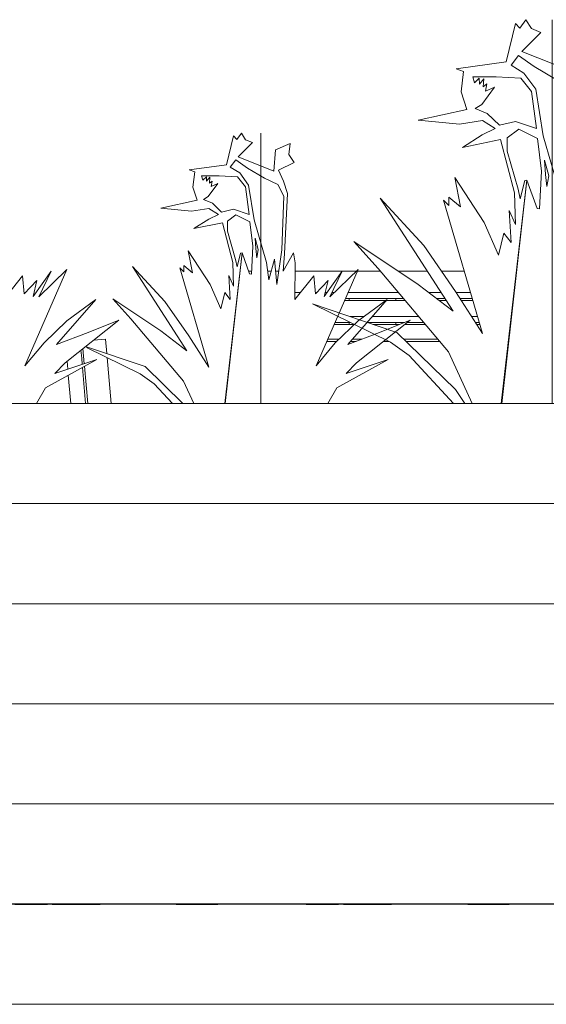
# Model space of a CAD drawing. Header units: millimetres. Extents: x -18075 to 21287, y -2450 to 10088.
# Tile 39 of 47: x 6858 to 7647, y -150 to 1325. Entities that reach past the tile are written whole.
import ezdxf

# ---------------------------------------------------------------- set-up
doc = ezdxf.new("R2010")
doc.units = ezdxf.units.MM
doc.linetypes.add('Centre', pattern=[31.75, 6.35, -4.7625, 15.875, -4.7625])
doc.linetypes.add('IMPORT-Grid Line', pattern=[22.225, 12.7, -3.175, 3.175, -3.175])
for name, color, linetype, lineweight in [('A-FLOR', 192, 'Continuous', 18), ('A-FLOR-LEVL', 51, 'Continuous', 9), ('A-WALL', 113, 'Continuous', 18), ('A-WALL-PATT', 111, 'Continuous', 18), ('GROUND FLOOR PLAN_dwg', 8, 'Continuous', 18), ('I-FURN', 30, 'Continuous', 18), ('L-PLNT', 71, 'Continuous', 18), ('L-SITE', 91, 'Continuous', 18), ('S-GRID', 1, 'Continuous', 18)]:
    doc.layers.add(name, color=color, linetype=linetype, lineweight=lineweight)

# ---------------------------------------------------------------- blocks, each defined once
blk = doc.blocks.new('00- GROUND FLOOR PLAN_dwg_RPC Plant - Tropical - Crane Lily - 0_9 Meters 2-1072212-L1 - UNIT 1-V12-East')
at = {"layer": 'L-PLNT', "lineweight": 25}
for p, q in [((6522.1, 0), (6563.3, 0)), ((6755.2, 0), (6563.3, 0)), ((6755.2, 0), (6799.3, 0)), ((6890.4, 0), (6799.3, 0)), ((6692.5, 0), (6788.6, 0)), ((6849.6, 0), (6744.6, 0))]:
    blk.add_line(p, q, dxfattribs=at)
blk = doc.blocks.new('00- GROUND FLOOR PLAN_dwg_RPC Plant - Tropical - Crane Lily - 0_9 Meters-261500-L1 - UNIT 1-V14-East')
at = {"layer": 'L-PLNT', "lineweight": 25}
for p, q in [((7286.9, 0), (7318.8, 0)), ((7286.9, 0), (7309.8, 0)), ((7343, 0), (7318.8, 0)), ((7343, 0), (7414.6, 0)), ((7557.8, 0), (7414.6, 0)), ((7557.8, 0), (7590.7, 0)), ((7611.2, 0), (7590.7, 0)), ((7294.3, 0), (7335.3, 0)), ((7528.9, 0), (7582.7, 0)), ((7628.2, 0), (7581, 0))]:
    blk.add_line(p, q, dxfattribs=at)
blk = doc.blocks.new('00- GROUND FLOOR PLAN_dwg_RPC Plant - Tropical - Crane Lily - 0_9 Meters-261500-L1 - UNIT 1-V15-East')
at = {"layer": 'L-PLNT', "lineweight": 25}
for p, q in [((6850.8, 0), (6882.7, 0)), ((6850.8, 0), (6874.3, 0)), ((6906.9, 0), (6882.7, 0)), ((6906.9, 0), (6978.5, 0)), ((7121.8, 0), (6978.5, 0)), ((7121.8, 0), (7154.6, 0)), ((7175.9, 0), (7154.6, 0)), ((6858.3, 0), (6899.8, 0)), ((7092.6, 0), (7146.7, 0)), ((7192.2, 0), (7144.3, 0))]:
    blk.add_line(p, q, dxfattribs=at)
blk = doc.blocks.new('GROUND FLOOR PLAN_dwg-353605-East')
at = {"layer": 'A-WALL', "lineweight": 25}
blk.add_line((9737.3, 0), (6522.3, 0), dxfattribs=at)
at = {"layer": 'S-GRID', "linetype": 'IMPORT-Grid Line'}
blk.add_line((6522.3, 0), (13651.7, 0), dxfattribs=at)
for name in ['00- GROUND FLOOR PLAN_dwg_RPC Plant - Tropical - Crane Lily - 0_9 Meters 2-1072212-L1 - UNIT 1-V12-East', '00- GROUND FLOOR PLAN_dwg_RPC Plant - Tropical - Crane Lily - 0_9 Meters-261500-L1 - UNIT 1-V15-East', '00- GROUND FLOOR PLAN_dwg_RPC Plant - Tropical - Crane Lily - 0_9 Meters-261500-L1 - UNIT 1-V14-East']:
    blk.add_blockref(name, (0, 0))
blk = doc.blocks.new('RPC Plant - Tropical - Crane Lily - 0_9 Meters-V37-East')
at = {"layer": 'L-PLNT'}
for p, q in [((6742.3, 1150.8), (6732, 1107.8)), ((6747, 1145.4), (6742.3, 1150.8)), ((6754, 1155), (6747, 1145.4)), ((6760, 1145.2), (6754, 1155)), ((6783.2, 1140.4), (6783.2, 1155)), ((6783.2, 1155), (6783.2, 1110.6)), ((6749.2, 1119.6), (6770.5, 1140.8)), ((6770.5, 1140.8), (6760, 1145.2)), ((6783.2, 1118.4), (6783.2, 1140.4)), ((6827.2, 1139.6), (6805, 1130.2)), ((6825, 1123.3), (6827.2, 1139.6)), ((6805, 1130.2), (6802.4, 1098.3)), ((6833.1, 1111.3), (6825, 1123.3)), ((6732, 1107.8), (6675.9, 1100.1)), ((6737.4, 1104.2), (6745.7, 1114.9)), ((6763.2, 1102.8), (6745.7, 1114.9)), ((6802.4, 1098.3), (6749.2, 1119.6)), ((6783.2, 1106), (6783.2, 1118.4)), ((6783.2, 1092.4), (6783.2, 1117.2)), ((6783.2, 1117.2), (6783.2, 1107.8)), ((6783.2, 1106), (6783.2, 1113.7)), ((6783.2, 1113.7), (6783.2, 1106)), ((6783.2, 1094.9), (6783.2, 1112.5)), ((6783.2, 1112.5), (6783.2, 1092.4)), ((6783.2, 1110.6), (6783.2, 1106)), ((6783.2, 1107.8), (6783.2, 1087.7)), ((6809.4, 1099.8), (6833.1, 1111.3)), ((6675.9, 1100.1), (6684.3, 1097.1)), ((6684.3, 1097.1), (6681.6, 1074.3)), ((6751.6, 1095.4), (6737.4, 1104.2)), ((6764.8, 1077.2), (6751.6, 1095.4)), ((6763.2, 1102.8), (6788.9, 1087.4)), ((6783.2, 1067.1), (6783.2, 1094.9)), ((6816.9, 1083.3), (6809.4, 1099.8)), ((6720.6, 1091.1), (6694.5, 1091.2)), ((6696.5, 1084.5), (6694.5, 1091.2)), ((6701.8, 1089.8), (6696.5, 1084.5)), ((6702, 1083), (6701.8, 1089.8)), ((6706.7, 1088.9), (6702, 1083)), ((6704.5, 1060.3), (6718.9, 1079.5)), ((6706.3, 1079.9), (6706.7, 1088.9)), ((6710.1, 1083.3), (6706.3, 1079.9)), ((6708.8, 1075.1), (6710.1, 1083.3)), ((6718.9, 1079.5), (6708.8, 1075.1)), ((6720.6, 1091.1), (6748.4, 1089.6)), ((6748.4, 1089.6), (6760, 1074.7)), ((6773.3, 1025.2), (6764.8, 1077.2)), ((6783.2, 991.1), (6783.2, 1090.9)), ((6783.2, 1090.9), (6783.2, 1081.9)), ((6783.2, 1087.7), (6783.2, 1090.9)), ((6783.2, 1090.9), (6783.2, 1072.3)), ((6783.2, 1087.7), (6783.2, 1049.4)), ((6783.2, 1058.8), (6783.2, 1087.7)), ((6783.2, 1081.9), (6783.2, 991.1)), ((6788.9, 1087.4), (6808.7, 1078)), ((6808.7, 1078), (6817.5, 1060.7)), ((6823.3, 1064.7), (6816.9, 1083.3)), ((6681.6, 1074.3), (6687.8, 1054.6)), ((6760, 1074.7), (6765.8, 1033.4)), ((6783.2, 1072.3), (6783.2, 1071.6)), ((6783.2, 1071.6), (6783.2, 1066)), ((6783.2, 1042.7), (6783.2, 1067.1)), ((6783.2, 1066), (6783.2, 1057.1)), ((6818.4, 974.2), (6823.3, 1064.7)), ((6687.8, 1054.6), (6633.5, 1042.8)), ((6697.3, 1055.8), (6704.5, 1060.3)), ((6710.6, 1050.2), (6697.3, 1055.8)), ((6724.4, 1036.9), (6710.6, 1050.2)), ((6783.2, 1017), (6783.2, 1058.8)), ((6783.2, 1057.1), (6783.2, 1049.8)), ((6783.2, 1049.8), (6783.2, 991.1)), ((6783.2, 1049.4), (6783.2, 969.6)), ((6817.5, 1060.7), (6814.7, 980.2)), ((6633.5, 1042.8), (6679.6, 1038.3)), ((6679.6, 1038.3), (6705.5, 1042.2)), ((6719.7, 1033.4), (6705.1, 1026.3)), ((6705.5, 1042.2), (6719.7, 1033.4)), ((6742.3, 1041.2), (6724.4, 1036.9)), ((6733.1, 1023), (6745.8, 1032.5)), ((6765.8, 1033.4), (6742.3, 1041.2)), ((6766.7, 1022.3), (6745.8, 1032.5)), ((6783.2, 977.9), (6783.2, 1042.7)), ((6783.2, 1027.2), (6783.2, 1033.1)), ((6783.2, 1033.1), (6783.2, 1022.4)), ((6705.1, 1026.3), (6683.1, 1012.1)), ((6683.1, 1012.1), (6725.6, 1020.9)), ((6725.6, 1020.9), (6741.1, 961.5)), ((6733.1, 1008.1), (6733.1, 1023)), ((6766.7, 1022.3), (6771.3, 985.8)), ((6791.9, 961.1), (6773.3, 1025.2)), ((6783.2, 1007.4), (6783.2, 1027.2)), ((6783.2, 1022.4), (6783.2, 977.9)), ((6783.2, 974.3), (6783.2, 1020.9)), ((6783.2, 1020.9), (6783.2, 1007.4)), ((6745.1, 965.7), (6733.1, 1008.1)), ((6783.2, 991.1), (6783.2, 1017)), ((6779.4, 980.5), (6774.8, 997.9)), ((6775.9, 982), (6774.8, 997.9)), ((6707.2, 928.3), (6674.4, 978.7)), ((6674.4, 978.7), (6680.7, 946)), ((6729.1, 750), (6755, 975.6)), ((6729.7, 750), (6755, 975.6)), ((6752.5, 975.2), (6747.6, 954.7)), ((6755, 975.6), (6752.5, 975.2)), ((6766.3, 944.1), (6755, 975.6)), ((6771.3, 985.8), (6769.1, 943.8)), ((6777.3, 968.5), (6775.9, 982)), ((6779.4, 980.5), (6777.3, 968.5)), ((6783.2, 944.6), (6783.2, 983.8)), ((6783.2, 983.8), (6783.2, 948.2)), ((6783.2, 969.6), (6783.2, 982.6)), ((6783.2, 982.6), (6783.2, 956.6)), ((6783.2, 908.4), (6783.2, 974.3)), ((6814.7, 980.2), (6807.1, 928.3)), ((6831.9, 975.5), (6816.5, 948.3)), ((6816.5, 948.3), (6818.4, 974.2)), ((6834.6, 960.9), (6831.9, 975.5)), ((6741.1, 961.5), (6742.1, 925.9)), ((6747.6, 954.7), (6745.1, 965.7)), ((6783.2, 948.2), (6783.2, 969.6)), ((6783.2, 969.6), (6783.2, 908.4)), ((6783.2, 956.6), (6783.2, 966.2)), ((6795.3, 935.4), (6791.9, 961.1)), ((6803.5, 966.1), (6795.3, 935.4)), ((6807.1, 928.3), (6803.5, 966.1)), ((6834.3, 905.8), (6834.6, 960.9)), ((6639.7, 902.6), (6591, 955.4)), ((6591, 955.4), (6672.5, 829.1)), ((6667.7, 947.2), (6661.8, 953.1)), ((6661.8, 953.1), (6705.5, 804.3)), ((6680.7, 946), (6667.7, 956.6)), ((6667.7, 956.6), (6667.7, 947.2)), ((6769.1, 943.8), (6766.3, 944.1)), ((6783.2, 898.7), (6783.2, 947.2)), ((6783.2, 947.2), (6783.2, 913.6)), ((6783.2, 882.2), (6783.2, 944.6)), ((6866.1, 806.6), (6928.7, 950.7)), ((6905.1, 948.3), (6878.2, 910.5)), ((6928.7, 950.7), (6886.7, 909.8)), ((6886.7, 909.8), (6905.1, 948.3)), ((6742.1, 925.9), (6735.1, 941.7)), ((6735.1, 941.7), (6737.4, 905.8)), ((6783.2, 831.8), (6783.2, 943.6)), ((6783.2, 943.6), (6783.2, 898.7)), ((6862.6, 941.3), (6834.3, 905.8)), ((6865, 914.1), (6862.6, 941.3)), ((6883.9, 934.2), (6865, 914.1)), ((6878.2, 910.5), (6883.9, 934.2)), ((6723.2, 891.7), (6707.2, 928.3)), ((6729.2, 916.5), (6723.2, 891.7)), ((6737.4, 905.8), (6729.2, 916.5)), ((6783.2, 869.2), (6783.2, 923.5)), ((6783.2, 923.5), (6783.2, 882.2)), ((6633.4, 858.8), (6561.5, 907)), ((6561.5, 907), (6588.7, 876.9)), ((6675.2, 851.3), (6639.7, 902.6)), ((6783.2, 913.6), (6783.2, 869.2)), ((6913.4, 838.5), (6972.4, 905.8)), ((6972.4, 905.8), (6928.8, 873.8)), ((6783.2, 823.1), (6783.2, 892.8)), ((6783.2, 892.8), (6783.2, 873.3)), ((6588.7, 876.9), (6667.5, 783.7)), ((6783.2, 873.3), (6783.2, 819.2)), ((6928.8, 873.8), (6894.6, 840.8)), ((6926.2, 811), (7006.7, 875.1)), ((7006.7, 875.1), (6960.7, 856.2)), ((6672.5, 829.1), (6633.4, 858.8)), ((6783.2, 816.3), (6783.2, 861)), ((6783.2, 861), (6783.2, 824.2)), ((6960.7, 856.2), (6913.4, 838.5)), ((6705.5, 804.3), (6675.2, 851.3)), ((6894.6, 840.8), (6866.1, 806.6)), ((6609.8, 805.4), (6522.3, 835)), ((6522.3, 834), (6602.6, 794.6)), ((6783.2, 775.8), (6783.2, 831.8)), ((6783.2, 824.2), (6783.2, 766.7)), ((6783.2, 766.7), (6783.2, 823.1)), ((6783.2, 819.2), (6783.2, 775.8)), ((6783.2, 781.8), (6783.2, 816.3)), ((6896.8, 773.5), (6973.6, 816.1)), ((6973.6, 816.1), (6911, 794.8)), ((6666.6, 750), (6609.8, 805.4)), ((6911, 794.8), (6926.2, 811)), ((6602.6, 794.6), (6623.6, 779.5)), ((6667.5, 783.7), (6682.8, 750)), ((6783.2, 784.1), (6783.2, 796)), ((6783.2, 796), (6783.2, 792)), ((6783.2, 792), (6783.2, 781.8)), ((6783.2, 759.3), (6783.2, 784.1)), ((6623.6, 779.5), (6650.8, 750)), ((6883.5, 750), (6896.8, 773.5)), ((6783.2, 750), (6783.2, 759.3))]:
    blk.add_line(p, q, dxfattribs=at)
blk = doc.blocks.new('RPC Plant - Tropical - Crane Lily - 0_9 Meters 2-V38-East')
at = {"layer": 'L-PLNT'}
for p, q in [((7600.5, 1319.4), (7586.6, 1261.8)), ((7606.8, 1312.2), (7600.5, 1319.4)), ((7616.1, 1325), (7606.8, 1312.2)), ((7624.2, 1311.9), (7616.1, 1325)), ((7655.3, 1305.5), (7655.3, 1325)), ((7655.3, 1325), (7655.3, 1265.5)), ((7609.8, 1277.5), (7638.2, 1306)), ((7638.2, 1306), (7624.2, 1311.9)), ((7655.3, 1275.9), (7655.3, 1305.5)), ((7714.2, 1304.4), (7684.5, 1291.8)), ((7711.3, 1282.5), (7714.2, 1304.4)), ((7684.5, 1291.8), (7681, 1249)), ((7593.9, 1257), (7605, 1271.2)), ((7628.5, 1255.1), (7605, 1271.2)), ((7681, 1249), (7609.8, 1277.5)), ((7655.3, 1259.3), (7655.3, 1275.9)), ((7655.3, 1241.1), (7655.3, 1274.4)), ((7655.3, 1274.4), (7655.3, 1261.7)), ((7655.3, 1259.3), (7655.3, 1269.6)), ((7655.3, 1269.6), (7655.3, 1259.3)), ((7722.1, 1266.5), (7711.3, 1282.5)), ((7586.6, 1261.8), (7511.5, 1251.4)), ((7613, 1245.1), (7593.9, 1257)), ((7628.5, 1255.1), (7663, 1234.4)), ((7655.3, 1244.4), (7655.3, 1268)), ((7655.3, 1268), (7655.3, 1241.1)), ((7655.3, 1265.5), (7655.3, 1259.3)), ((7655.3, 1261.7), (7655.3, 1234.8)), ((7690.4, 1251.1), (7722.1, 1266.5)), ((7511.5, 1251.4), (7522.7, 1247.5)), ((7522.7, 1247.5), (7519.2, 1216.9)), ((7571.4, 1239.3), (7536.4, 1239.5)), ((7539.1, 1230.5), (7536.4, 1239.5)), ((7571.4, 1239.3), (7608.6, 1237.3)), ((7630.6, 1220.8), (7613, 1245.1)), ((7655.3, 1207.3), (7655.3, 1244.4)), ((7655.3, 1105.4), (7655.3, 1239)), ((7655.3, 1239), (7655.3, 1227.1)), ((7655.3, 1234.8), (7655.3, 1239)), ((7655.3, 1239), (7655.3, 1214.2)), ((7700.5, 1228.9), (7690.4, 1251.1)), ((7546.2, 1237.6), (7539.1, 1230.5)), ((7546.5, 1228.5), (7546.2, 1237.6)), ((7552.8, 1236.4), (7546.5, 1228.5)), ((7552.2, 1224.4), (7552.8, 1236.4)), ((7557.3, 1228.9), (7552.2, 1224.4)), ((7555.6, 1218), (7557.3, 1228.9)), ((7608.6, 1237.3), (7624.2, 1217.4)), ((7655.3, 1234.8), (7655.3, 1183.5)), ((7655.3, 1196.1), (7655.3, 1234.8)), ((7655.3, 1227.1), (7655.3, 1105.4)), ((7663, 1234.4), (7689.4, 1221.9)), ((7709, 1204), (7700.5, 1228.9)), ((7519.2, 1216.9), (7527.5, 1190.5)), ((7549.8, 1198.1), (7569.1, 1223.8)), ((7569.1, 1223.8), (7555.6, 1218)), ((7624.2, 1217.4), (7631.9, 1162)), ((7642, 1151.1), (7630.6, 1220.8)), ((7655.3, 1214.2), (7655.3, 1213.2)), ((7655.3, 1213.2), (7655.3, 1205.7)), ((7689.4, 1221.9), (7701.3, 1198.6)), ((7540.1, 1192.1), (7549.8, 1198.1)), ((7655.3, 1174.6), (7655.3, 1207.3)), ((7655.3, 1205.7), (7655.3, 1193.8)), ((7655.3, 1140.1), (7655.3, 1196.1)), ((7701.3, 1198.6), (7697.5, 1090.8)), ((7702.5, 1082.7), (7709, 1204)), ((7527.5, 1190.5), (7454.7, 1174.7)), ((7557.9, 1184.5), (7540.1, 1192.1)), ((7576.5, 1166.8), (7557.9, 1184.5)), ((7655.3, 1193.8), (7655.3, 1184.1)), ((7655.3, 1184.1), (7655.3, 1105.4)), ((7655.3, 1183.5), (7655.3, 1076.6)), ((7454.7, 1174.7), (7516.5, 1168.6)), ((7516.5, 1168.6), (7551.2, 1173.9)), ((7551.2, 1173.9), (7570.2, 1162)), ((7600.5, 1172.5), (7576.5, 1166.8)), ((7631.9, 1162), (7600.5, 1172.5)), ((7655.3, 1087.6), (7655.3, 1174.6)), ((7550.6, 1152.6), (7521.1, 1133.5)), ((7570.2, 1162), (7550.6, 1152.6)), ((7588.1, 1148.1), (7605.2, 1160.9)), ((7633.1, 1147.1), (7605.2, 1160.9)), ((7666.9, 1065.2), (7642, 1151.1)), ((7655.3, 1153.8), (7655.3, 1161.7)), ((7655.3, 1161.7), (7655.3, 1147.3)), ((7655.3, 1127.2), (7655.3, 1153.8)), ((7521.1, 1133.5), (7578.1, 1145.3)), ((7578.1, 1145.3), (7598.8, 1065.7)), ((7588.1, 1128.2), (7588.1, 1148.1)), ((7633.1, 1147.1), (7639.3, 1098.3)), ((7655.3, 1147.3), (7655.3, 1087.6)), ((7655.3, 1082.9), (7655.3, 1145.3)), ((7655.3, 1145.3), (7655.3, 1127.2)), ((7655.3, 1105.4), (7655.3, 1140.1)), ((7604.2, 1071.3), (7588.1, 1128.2)), ((7650.2, 1091.2), (7644, 1114.4)), ((7645.4, 1093.1), (7644, 1114.4)), ((7639.3, 1098.3), (7636.4, 1041.9)), ((7647.3, 1075.1), (7645.4, 1093.1)), ((7655.3, 1043.1), (7655.3, 1095.6)), ((7655.3, 1095.6), (7655.3, 1047.9)), ((7655.3, 1076.6), (7655.3, 1094)), ((7655.3, 1094), (7655.3, 1059.2)), ((7553.4, 1021.2), (7509.4, 1088.8)), ((7509.4, 1088.8), (7518, 1044.9)), ((7579.1, 750), (7617.5, 1084.6)), ((7579.9, 750), (7617.5, 1084.6)), ((7614.2, 1084.1), (7607.5, 1056.6)), ((7617.5, 1084.6), (7614.2, 1084.1)), ((7632.6, 1042.4), (7617.5, 1084.6)), ((7650.2, 1091.2), (7647.3, 1075.1)), ((7655.3, 994.6), (7655.3, 1082.9)), ((7697.5, 1090.8), (7687.3, 1021.2)), ((7720.5, 1084.5), (7700, 1048.1)), ((7700, 1048.1), (7702.5, 1082.7)), ((7724.2, 1064.9), (7720.5, 1084.5)), ((7598.8, 1065.7), (7600.3, 1018)), ((7607.5, 1056.6), (7604.2, 1071.3)), ((7655.3, 1047.9), (7655.3, 1076.6)), ((7655.3, 1076.6), (7655.3, 994.6)), ((7655.3, 1059.2), (7655.3, 1072)), ((7671.5, 1030.7), (7666.9, 1065.2)), ((7682.5, 1071.8), (7671.5, 1030.7)), ((7687.3, 1021.2), (7682.5, 1071.8)), ((7723.7, 991.1), (7724.2, 1064.9)), ((7463, 986.8), (7397.7, 1057.6)), ((7397.7, 1057.6), (7506.9, 888.3)), ((7500.6, 1046.5), (7492.7, 1054.4)), ((7492.7, 1054.4), (7551.2, 855)), ((7518, 1044.9), (7500.6, 1059.2)), ((7500.6, 1059.2), (7500.6, 1046.5)), ((7766.4, 858.2), (7850.3, 1051.2)), ((7818.6, 1048.1), (7782.6, 997.3)), ((7850.3, 1051.2), (7794, 996.5)), ((7794, 996.5), (7818.6, 1048.1)), ((7600.3, 1018), (7590.8, 1039.2)), ((7590.8, 1039.2), (7593.9, 991.1)), ((7636.4, 1041.9), (7632.6, 1042.4)), ((7655.3, 981.6), (7655.3, 1046.5)), ((7655.3, 1046.5), (7655.3, 1001.5)), ((7655.3, 959.5), (7655.3, 1043.1)), ((7655.3, 891.9), (7655.3, 1041.8)), ((7655.3, 1041.8), (7655.3, 981.6)), ((7761.7, 1038.6), (7723.7, 991.1)), ((7764.8, 1002.2), (7761.7, 1038.6)), ((7574.9, 972.1), (7553.4, 1021.2)), ((7790.1, 1029.1), (7764.8, 1002.2)), ((7782.6, 997.3), (7790.1, 1029.1)), ((7582.9, 1005.4), (7574.9, 972.1)), ((7593.9, 991.1), (7582.9, 1005.4)), ((7655.3, 942.1), (7655.3, 1014.8)), ((7655.3, 1014.8), (7655.3, 959.5)), ((7454.6, 928.1), (7358.2, 992.7)), ((7358.2, 992.7), (7394.7, 952.3)), ((7655.3, 1001.5), (7655.3, 942.1)), ((7829.7, 900.9), (7908.8, 991.1)), ((7908.8, 991.1), (7850.3, 948.2)), ((7510.6, 918), (7463, 986.8)), ((7655.3, 880.2), (7655.3, 973.7)), ((7655.3, 973.7), (7655.3, 947.5)), ((7394.7, 952.3), (7500.3, 827.5)), ((7655.3, 947.5), (7655.3, 875.1)), ((7850.3, 948.2), (7804.6, 903.9)), ((7846.9, 864), (7954.7, 950)), ((7954.7, 950), (7893.2, 924.7)), ((7655.3, 871.2), (7655.3, 931)), ((7655.3, 931), (7655.3, 881.7)), ((7506.9, 888.3), (7454.6, 928.1)), ((7551.2, 855), (7510.6, 918)), ((7893.2, 924.7), (7829.7, 900.9)), ((7804.6, 903.9), (7766.4, 858.2)), ((7422.9, 856.5), (7296.4, 899.3)), ((7296.4, 899.3), (7413.3, 842)), ((7655.3, 816.8), (7655.3, 891.9)), ((7655.3, 881.7), (7655.3, 804.7)), ((7655.3, 804.7), (7655.3, 880.2)), ((7655.3, 875.1), (7655.3, 816.8)), ((7655.3, 825), (7655.3, 871.2)), ((7807.5, 813.7), (7910.4, 870.9)), ((7910.4, 870.9), (7826.5, 842.4)), ((7510.6, 771), (7422.9, 856.5)), ((7826.5, 842.4), (7846.9, 864)), ((7413.3, 842), (7441.4, 821.9)), ((7655.3, 827.9), (7655.3, 843.9)), ((7655.3, 843.9), (7655.3, 838.6)), ((7500.3, 827.5), (7535.4, 750)), ((7655.3, 838.6), (7655.3, 825)), ((7655.3, 794.8), (7655.3, 827.9)), ((7441.4, 821.9), (7507.5, 750)), ((7771.5, 750), (7807.5, 813.7)), ((7655.3, 753.6), (7655.3, 794.8)), ((7524.6, 750), (7510.6, 771)), ((7655.3, 750), (7655.3, 753.6))]:
    blk.add_line(p, q, dxfattribs=at)
blk = doc.blocks.new('M_Chair-Breuer - M_Chair-Breuer-V40-East')
at = {"layer": 'I-FURN'}
for p, q in [((7333.1, 843.1), (7318, 843.1)), ((7319.5, 846.5), (7336.6, 846.5)), ((7361.8, 843.1), (7353.5, 843.1)), ((7356.4, 846.5), (7370.6, 846.5)), ((7411, 843.1), (7402.6, 843.1)), ((7433.2, 846.5), (7484.2, 846.5)), ((7487, 843.1), (7436.6, 843.1))]:
    blk.add_line(p, q, dxfattribs=at)
blk = doc.blocks.new('M_Chair-Breuer - M_Chair-Breuer-V41-East')
at = {"layer": 'I-FURN'}
for p, q in [((6986.7, 846.5), (6968.8, 844.9)), ((6986.7, 846.5), (6988.6, 824.9)), ((6951, 817.8), (6949.9, 829.9)), ((6954.9, 809.7), (6952.9, 832.3)), ((6929.1, 813.3), (6930.2, 801.3)), ((6951.8, 808.7), (6951, 817.8)), ((6989.1, 818.9), (6995.1, 750)), ((6956.9, 750), (6952.2, 804.2)), ((6960.1, 750), (6955.3, 805.9)), ((6930.9, 792.4), (6934.6, 750))]:
    blk.add_line(p, q, dxfattribs=at)
blk = doc.blocks.new('Typical_outdoor_park_bench_5387 - 72_-513133-East')
at = {"layer": 'L-SITE'}
for p, q in [((7205.4, 948.4), (7200.8, 948.4)), ((7234.8, 948.4), (7229.6, 948.4)), ((7246.1, 948.4), (7241.2, 948.4)), ((7362.4, 948.4), (7270.6, 948.4)), ((7398, 948.4), (7363.7, 948.4)), ((7468.1, 948.4), (7424.3, 948.4)), ((7523.8, 948.4), (7489.6, 948.4)), ((7850.5, 948.4), (7805.6, 948.4)), ((7950.8, 948.4), (7871.3, 948.4)), ((8095.5, 948.4), (7952.7, 948.4)), ((8163.2, 948.4), (8097.5, 948.4)), ((8167.7, 948.4), (8166.6, 948.4)), ((8180.3, 948.4), (8177.8, 948.4)), ((8241.5, 948.4), (8194.1, 948.4)), ((8269.4, 948.4), (8264.8, 948.4)), ((8298.8, 948.4), (8293.6, 948.4)), ((8310, 948.4), (8305.2, 948.4)), ((8426.3, 948.4), (8334.5, 948.4)), ((8531.6, 948.4), (8427.7, 948.4)), ((8599, 948.4), (8533.5, 948.4)), ((8603.8, 948.4), (8602.6, 948.4)), ((8616.3, 948.4), (8613.9, 948.4)), ((8677.5, 948.4), (8630.2, 948.4)), ((8705.4, 948.4), (8700.8, 948.4)), ((7270.4, 916.1), (7278.5, 916.1)), ((7300.8, 916.1), (7302.9, 916.1)), ((7315.6, 916.1), (7318.3, 916.1)), ((7325.8, 916.1), (7329.3, 916.1)), ((7349.7, 916.1), (7425.3, 916.1)), ((7470.3, 916.1), (7488.9, 916.1)), ((7511.8, 916.1), (7533.3, 916.1)), ((7791.6, 916.1), (7817.2, 916.1)), ((7843.1, 916.1), (7870.4, 916.1)), ((7912.3, 916.1), (8116.3, 916.1)), ((8127.2, 916.1), (8172.7, 916.1)), ((8212.5, 916.1), (8229.1, 916.1)), ((8229.4, 916.1), (8236.8, 916.1)), ((8334.3, 916.1), (8342.5, 916.1)), ((8364.8, 916.1), (8366.9, 916.1)), ((8379.5, 916.1), (8382.2, 916.1)), ((8389.8, 916.1), (8393.2, 916.1)), ((8413.7, 916.1), (8552.4, 916.1)), ((8563.3, 916.1), (8608.7, 916.1)), ((8648.6, 916.1), (8665.1, 916.1)), ((8665.4, 916.1), (8672.8, 916.1)), ((7270.3, 907.4), (7271.6, 907.4)), ((7344.6, 904.2), (7406.2, 904.2)), ((7346, 907.4), (7432.6, 907.4)), ((7351.4, 904.2), (7351.4, 906.9)), ((7407, 904.2), (7435.4, 904.2)), ((7421.5, 906.9), (7421.5, 904.2)), ((7481.7, 907.4), (7494.5, 907.4)), ((7486, 904.2), (7496.6, 904.2)), ((7517.4, 907.4), (7535.8, 907.4)), ((7519.5, 904.2), (7536.8, 904.2)), ((7786.4, 904.2), (7804.9, 904.2)), ((7787.8, 907.4), (7808.2, 907.4)), ((7832.6, 904.2), (7838.5, 904.2)), ((7835.4, 907.4), (7847.2, 907.4)), ((7897.3, 904.2), (8064, 904.2)), ((7901.4, 907.4), (8121.9, 907.4)), ((8065.7, 904.2), (8124, 904.2)), ((8135.2, 907.4), (8175.2, 907.4)), ((8138.2, 904.2), (8176.2, 904.2)), ((8216.3, 907.4), (8227, 907.4)), ((8217.8, 904.2), (8226.2, 904.2)), ((8236.2, 907.4), (8237.3, 907.4)), ((8334.3, 907.4), (8335.5, 907.4)), ((8408.5, 904.2), (8470.2, 904.2)), ((8409.9, 907.4), (8558, 907.4)), ((8471, 904.2), (8500, 904.2)), ((8493.5, 904.2), (8493.5, 906.9)), ((8501.7, 904.2), (8560.1, 904.2)), ((8571.3, 907.4), (8611.3, 907.4)), ((8574.3, 904.2), (8612.2, 904.2)), ((8652.4, 907.4), (8663, 907.4)), ((8653.8, 904.2), (8662.3, 904.2)), ((8672.2, 907.4), (8673.4, 907.4)), ((7330.4, 871.6), (7352.9, 871.6)), ((7334.2, 880.3), (7335.2, 880.3)), ((7351.4, 868.4), (7351.4, 871.6)), ((7352.6, 880.3), (7373.7, 880.3)), ((7378.6, 871.6), (7434.2, 871.6)), ((7386.1, 880.3), (7455.6, 880.3)), ((7421.5, 871.6), (7421.5, 868.4)), ((7438.3, 871.6), (7462.9, 871.6)), ((7534.9, 880.3), (7543.8, 880.3)), ((7540.5, 871.6), (7546.3, 871.6)), ((7772.3, 871.6), (7777.6, 871.6)), ((7776, 880.3), (7784.9, 880.3)), ((7856.5, 871.6), (8093.1, 871.6)), ((7867.4, 880.3), (8085.6, 880.3)), ((8101.3, 880.3), (8139.4, 880.3)), ((8114.3, 871.6), (8145, 871.6)), ((8155.1, 880.3), (8183.2, 880.3)), ((8161.1, 871.6), (8185.8, 871.6)), ((8394.4, 871.6), (8426.5, 871.6)), ((8398.2, 880.3), (8437.6, 880.3)), ((8442.4, 871.6), (8498.2, 871.6)), ((8450.1, 880.3), (8521.6, 880.3)), ((8493.5, 869.7), (8493.5, 871.6)), ((8502.3, 871.6), (8529.2, 871.6)), ((8537.3, 880.3), (8575.5, 880.3)), ((8550.3, 871.6), (8581.1, 871.6)), ((8570.6, 871.6), (8570.6, 868.4)), ((8591.2, 880.3), (8619.2, 880.3)), ((8597.2, 871.6), (8621.8, 871.6)), ((7329, 868.4), (7359.2, 868.4)), ((7387.8, 868.4), (7426.3, 868.4)), ((7434.3, 868.4), (7465.6, 868.4)), ((7542.6, 868.4), (7547.3, 868.4)), ((7770.8, 868.4), (7774.9, 868.4)), ((7852.4, 868.4), (7903.2, 868.4)), ((7906, 868.4), (8095.9, 868.4)), ((8119.1, 868.4), (8147.1, 868.4)), ((8163.4, 868.4), (8186.7, 868.4)), ((8393, 868.4), (8423.1, 868.4)), ((8439.6, 868.4), (8490.3, 868.4)), ((8498.2, 868.4), (8531.9, 868.4)), ((8555.1, 868.4), (8583.1, 868.4)), ((8599.4, 868.4), (8622.7, 868.4)), ((7828.6, 844.5), (7832.9, 844.5)), ((7863, 844.5), (8116.1, 844.5)), ((8152.2, 844.5), (8162.5, 844.5)), ((8179.6, 844.5), (8193.7, 844.5)), ((8588.2, 844.5), (8598.5, 844.5)), ((8615.6, 844.5), (8629.7, 844.5)), ((7841.5, 832.6), (8025.1, 832.6)), ((7847.3, 835.8), (8018.5, 835.8)), ((8019.8, 835.8), (8123.4, 835.8)), ((8029.4, 832.6), (8126.2, 832.6)), ((8163.6, 835.8), (8168.1, 835.8)), ((8167.8, 832.6), (8170.2, 832.6)), ((8185.2, 835.8), (8196.3, 835.8)), ((8187.3, 832.6), (8197.2, 832.6)), ((8621.2, 835.8), (8632.3, 835.8)), ((8623.3, 832.6), (8633.3, 832.6)), ((7804.7, 808.7), (8073.8, 808.7)), ((8099.9, 808.7), (8146.4, 808.7)), ((8202.7, 808.7), (8204.2, 808.7)), ((8638.7, 808.7), (8640.3, 808.7))]:
    blk.add_line(p, q, dxfattribs=at)

msp = doc.modelspace()

# ---------------------------------------------------------------- hatches: boundary and pattern name
at = {"layer": 'A-WALL-PATT'}
h = msp.add_hatch(dxfattribs=at)
h.set_pattern_fill('FP_4', color=256, style=0, pattern_type=2)
h.set_pattern_definition([(0, (-518.75, 1200), (0, 150), [])])
h.paths.add_polyline_path([(9068.4, 0), (9692.3, 0), (9692.3, 750), (6522.3, 750), (6522.3, 0), (8880.6, 0)], flags=0)

# ---------------------------------------------------------------- linework, layer by layer
at = {"layer": 'A-FLOR'}
msp.add_line((9692.3, -150), (6337.3, -150), dxfattribs=at)
at = {"layer": 'A-FLOR-LEVL', "linetype": 'Centre'}
msp.add_line((-18074.7, 0), (15403.3, 0), dxfattribs=at)
at = {"layer": 'A-WALL'}
for p, q in [((9737.3, 750), (6522.3, 750)), ((5824.3, 0), (9737.3, 0))]:
    msp.add_line(p, q, dxfattribs=at)

# ---------------------------------------------------------------- block references
at = {"layer": 'GROUND FLOOR PLAN_dwg', "color": 71, "lineweight": 25}
msp.add_blockref('GROUND FLOOR PLAN_dwg-353605-East', (0, 0), dxfattribs=at)
at = {"layer": 'I-FURN'}
for name in ['M_Chair-Breuer - M_Chair-Breuer-V41-East', 'M_Chair-Breuer - M_Chair-Breuer-V40-East']:
    msp.add_blockref(name, (0, 0), dxfattribs=at)
at = {"layer": 'L-PLNT'}
for name, p in [('RPC Plant - Tropical - Crane Lily - 0_9 Meters 2-V38-East', (0, 0)), ('RPC Plant - Tropical - Crane Lily - 0_9 Meters-V37-East', (0, 0)), ('RPC Plant - Tropical - Crane Lily - 0_9 Meters-V37-East', (436, 0))]:
    msp.add_blockref(name, p, dxfattribs=at)
at = {"layer": 'L-SITE'}
msp.add_blockref('Typical_outdoor_park_bench_5387 - 72_-513133-East', (0, 0), dxfattribs=at)

doc.saveas('drawing.dxf')
